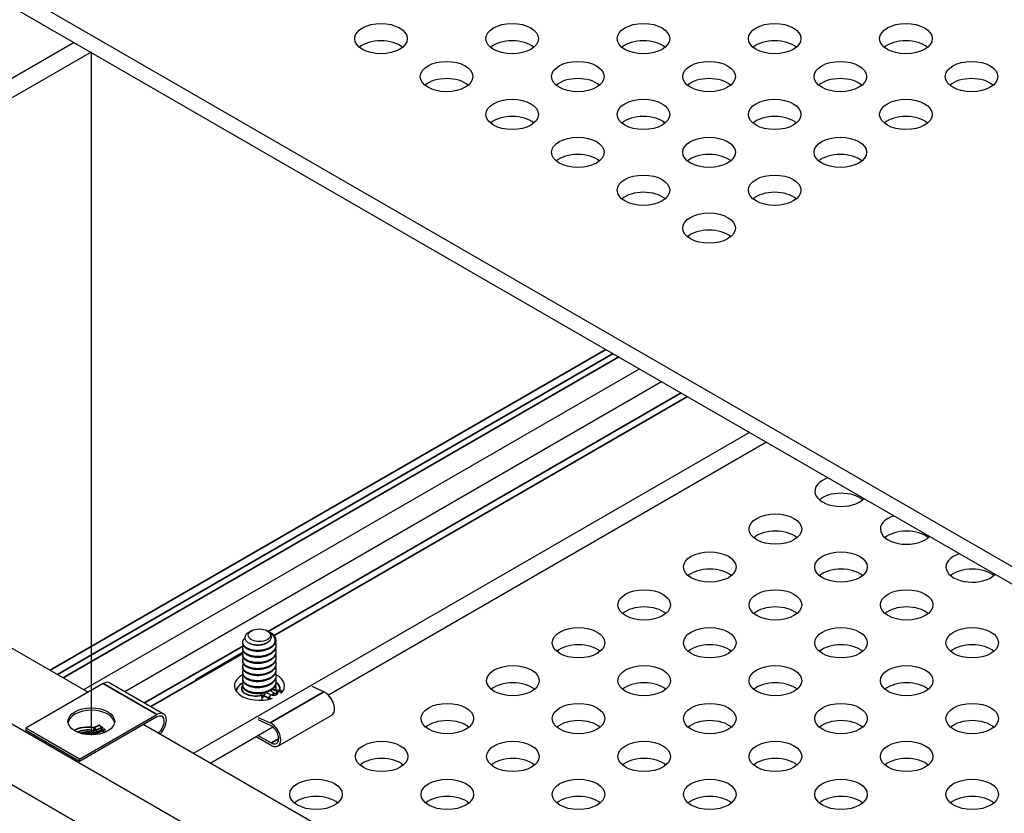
# Model space of a CAD drawing. Header units: millimetres. Extents: x 80 to 2248, y 80 to 1719.
# Tile 62 of 77: x 1509 to 1579, y 1385 to 1441. Entities that reach past the tile are written whole.
import ezdxf

# ---------------------------------------------------------------- set-up
doc = ezdxf.new("R2010")
doc.units = ezdxf.units.MM
doc.header["$LTSCALE"] = 8.333333
for name, color, linetype, lineweight in [('Tweak Trail (ANSI)', 7, 'Continuous', 25), ('Visible (ANSI)', 7, 'Continuous', 25), ('Visible Narrow (ANSI)', 7, 'Continuous', 35)]:
    doc.layers.add(name, color=color, linetype=linetype, lineweight=lineweight)

msp = doc.modelspace()

# ---------------------------------------------------------------- linework, layer by layer
at = {"layer": 'Tweak Trail (ANSI)'}
msp.add_line((1514.3162, 1390.1298), (1514.3162, 1438.7699), dxfattribs=at)
at = {"layer": 'Visible (ANSI)'}
for p, q in [((1868.1752, 1235.6963), (1467.3415, 1467.1178)), ((1467.3415, 1465.8907), (1867.1126, 1235.0828)), ((1513.0944, 1439.4753), (1468.8036, 1413.9039)), ((1514.2918, 1438.7839), (1474.6856, 1415.9173)), ((1454.0387, 1418.1078), (1850.6488, 1189.1249)), ((1473.4959, 1416.6041), (1514.0839, 1393.1707)), ((1513.767, 1393.3536), (1553.3732, 1416.2203)), ((1516.6983, 1393.2203), (1554.9544, 1415.3074)), ((1867.1246, 1183.9332), (1467.5032, 1414.6547)), ((1561.2284, 1411.6851), (1521.6221, 1388.8184)), ((1562.4257, 1410.9938), (1531.2074, 1392.9699)), ((1525.7298, 1397.5523), (1525.5272, 1397.4354)), ((1526.8449, 1397.5523), (1526.8724, 1397.5364)), ((1526.9559, 1397.4882), (1527.107, 1397.401)), ((1525.102, 1396.7233), (1525.102, 1396.6693)), ((1527.4727, 1396.9064), (1527.4727, 1396.8854)), ((1525.1421, 1396.0181), (1521.7453, 1394.057)), ((1525.102, 1396.2913), (1525.102, 1396.2373)), ((1527.4727, 1396.5073), (1527.4727, 1396.4533)), ((1527.4727, 1396.0752), (1527.4727, 1396.0212)), ((1525.102, 1395.8592), (1525.102, 1395.8052)), ((1525.102, 1395.4271), (1525.102, 1395.3731)), ((1527.4727, 1395.6432), (1527.4727, 1395.5892)), ((1527.4727, 1395.2111), (1527.4727, 1395.1571)), ((1525.102, 1394.9951), (1525.102, 1394.9411)), ((1525.102, 1394.563), (1525.102, 1394.509)), ((1527.4727, 1394.779), (1527.4727, 1394.725)), ((1515.6325, 1393.8356), (1519.4627, 1391.6243)), ((1521.7441, 1394.0566), (1521.7453, 1394.057)), ((1521.7453, 1394.057), (1521.7463, 1394.0548)), ((1525.102, 1394.131), (1525.102, 1394.0769)), ((1527.4727, 1394.347), (1527.4727, 1394.293)), ((1527.4727, 1393.9149), (1527.4727, 1393.8609)), ((1515.1534, 1393.7882), (1509.6438, 1390.6072)), ((1525.102, 1393.6989), (1525.102, 1393.6449)), ((1526.7721, 1393.1577), (1527.1366, 1392.9925)), ((1527.5179, 1393.0317), (1527.1731, 1393.188)), ((1527.5409, 1393.2259), (1527.2036, 1393.3787)), ((1527.6923, 1393.2153), (1527.3214, 1393.3834)), ((1527.4727, 1393.4829), (1527.4727, 1393.4406)), ((1530.8936, 1393.1979), (1530.0438, 1393.583)), ((1527.4727, 1393.0508), (1527.4727, 1392.9968)), ((1513.474, 1388.3959), (1518.9835, 1391.5768)), ((1518.9835, 1391.4067), (1513.474, 1388.2258)), ((1526.2137, 1391.3717), (1527.0635, 1390.9865)), ((1527.0792, 1390.8083), (1526.2137, 1391.2006)), ((1527.615, 1389.3368), (1531.4452, 1391.5481)), ((1509.6438, 1390.6072), (1509.6438, 1390.4371)), ((1513.474, 1388.3959), (1509.6438, 1390.6072)), ((1513.474, 1388.2258), (1509.6438, 1390.4371)), ((1514.9025, 1390.1918), (1515.2075, 1390.33)), ((1518.0613, 1390.8743), (1618.9017, 1332.654)), ((1527.2597, 1390.6907), (1522.8195, 1388.1271)), ((1527.1359, 1389.3842), (1526.0664, 1390.0017)), ((1526.2137, 1390.0868), (1527.1359, 1389.5543)), ((1513.474, 1388.2258), (1513.474, 1388.3959))]:
    msp.add_line(p, q, dxfattribs=at)
for centre, major_axis in [((1534.9554, 1439.7466), (-1.8733, 0)), ((1544.3098, 1439.7466), (-1.8733, 0)), ((1553.6642, 1439.7466), (-1.8733, 0)), ((1563.0187, 1439.7466), (-1.8733, 0)), ((1572.3731, 1439.7466), (-1.8733, 0)), ((1539.6326, 1437.0462), (-1.8733, 0)), ((1548.987, 1437.0462), (-1.8733, 0)), ((1558.3414, 1437.0462), (-1.8733, 0)), ((1567.6959, 1437.0462), (-1.8733, 0)), ((1577.0503, 1437.0462), (-1.8733, 0)), ((1544.3098, 1434.3458), (-1.8733, 0)), ((1553.6642, 1434.3458), (-1.8733, 0)), ((1563.0187, 1434.3458), (-1.8733, 0)), ((1572.3731, 1434.3458), (-1.8733, 0)), ((1548.987, 1431.6454), (-1.8733, 0)), ((1558.3414, 1431.6454), (-1.8733, 0)), ((1567.6959, 1431.6454), (-1.8733, 0)), ((1553.6642, 1428.945), (-1.8733, 0)), ((1563.0187, 1428.945), (-1.8733, 0)), ((1558.3414, 1426.2446), (-1.8733, 0)), ((1563.069, 1404.7959), (-1.8732, 0)), ((1558.3918, 1402.0955), (-1.8732, 0)), ((1567.7462, 1402.0955), (-1.8732, 0)), ((1553.7145, 1399.3951), (-1.8732, 0)), ((1563.069, 1399.3951), (-1.8732, 0)), ((1572.4234, 1399.3951), (-1.8732, 0)), ((1526.2873, 1397.2304), (-0.7885, 0)), ((1549.0373, 1396.6947), (-1.8732, 0)), ((1558.3918, 1396.6947), (-1.8732, 0)), ((1567.7462, 1396.6947), (-1.8732, 0)), ((1577.1006, 1396.6947), (-1.8732, 0)), ((1544.3601, 1393.9943), (-1.8732, 0)), ((1553.7145, 1393.9943), (-1.8732, 0)), ((1563.069, 1393.9943), (-1.8732, 0)), ((1572.4234, 1393.9943), (-1.8732, 0)), ((1514.3137, 1391.092), (1.6667, 0)), ((1539.6829, 1391.2939), (-1.8732, 0)), ((1549.0373, 1391.2939), (-1.8732, 0)), ((1558.3918, 1391.2939), (-1.8732, 0)), ((1567.7462, 1391.2939), (-1.8732, 0)), ((1577.1006, 1391.2939), (-1.8732, 0)), ((1535.0057, 1388.5935), (-1.8732, 0)), ((1544.3601, 1388.5935), (-1.8732, 0)), ((1553.7145, 1388.5935), (-1.8732, 0)), ((1563.069, 1388.5935), (-1.8732, 0)), ((1572.4234, 1388.5935), (-1.8732, 0)), ((1530.3285, 1385.8931), (-1.8732, 0)), ((1539.6829, 1385.8931), (-1.8732, 0)), ((1549.0373, 1385.8931), (-1.8732, 0)), ((1558.3918, 1385.8931), (-1.8732, 0)), ((1567.7462, 1385.8931), (-1.8732, 0)), ((1577.1006, 1385.8931), (-1.8732, 0))]:
    msp.add_ellipse(centre, major_axis=major_axis, ratio=0.5773503, dxfattribs=at)
for centre, major_axis, ratio, start_param, end_param in [((1534.9554, 1438.5195), (-1.8732, 0), 0.5773503, 3.744796, 5.679982), ((1544.3098, 1438.5195), (-1.8732, 0), 0.5773503, 3.744796, 5.679982), ((1553.6642, 1438.5195), (-1.8733, 0), 0.5773503, 3.744796, 5.679982), ((1563.0187, 1438.5195), (-1.8732, 0), 0.5773503, 3.744796, 5.679982), ((1572.3731, 1438.5195), (-1.8732, 0), 0.5773503, 3.744796, 5.679982), ((1539.6326, 1435.8191), (-1.8732, 0), 0.5773503, 3.744796, 5.679982), ((1548.987, 1435.8191), (-1.8733, 0), 0.5773503, 3.744796, 5.679982), ((1558.3414, 1435.8191), (-1.8733, 0), 0.5773503, 3.744796, 5.679982), ((1567.6959, 1435.8191), (-1.8732, 0), 0.5773503, 3.744796, 5.679982), ((1577.0503, 1435.8191), (-1.8733, 0), 0.5773503, 3.744796, 5.679982), ((1544.3098, 1433.1188), (-1.8733, 0), 0.5773503, 3.744796, 5.679982), ((1553.6642, 1433.1188), (-1.8732, 0), 0.5773503, 3.744796, 5.679982), ((1563.0187, 1433.1188), (-1.8733, 0), 0.5773503, 3.744796, 5.679982), ((1572.3731, 1433.1188), (-1.8733, 0), 0.5773503, 3.744796, 5.679982), ((1548.987, 1430.4184), (-1.8732, 0), 0.5773503, 3.744796, 5.679982), ((1558.3414, 1430.4184), (-1.8732, 0), 0.5773503, 3.744796, 5.679982), ((1567.6959, 1430.4184), (-1.8733, 0), 0.5773503, 3.744796, 5.679982), ((1553.6642, 1427.718), (-1.8732, 0), 0.5773503, 3.744796, 5.679982), ((1563.0187, 1427.718), (-1.8733, 0), 0.5773503, 3.744796, 5.679982), ((1558.3414, 1425.0176), (-1.8733, 0), 0.5773503, 3.744796, 5.679982), ((1567.7462, 1407.4962), (-1.8732, 0), 0.5773503, 5.2156664, 8.9215005), ((1567.7462, 1406.2692), (-1.8732, 0), 0.5773503, 3.744796, 5.679982), ((1572.4234, 1404.7959), (-1.8733, 0), 0.5773503, 5.2156664, 8.9215005), ((1563.069, 1403.5688), (-1.8732, 0), 0.5773503, 3.744796, 5.679982), ((1572.4234, 1403.5688), (-1.8732, 0), 0.5773503, 3.744796, 5.679982), ((1577.1006, 1402.0955), (-1.8733, 0), 0.5773503, 5.2156664, 8.9215005), ((1558.3918, 1400.8684), (-1.8732, 0), 0.5773503, 3.744796, 5.679982), ((1567.7462, 1400.8684), (-1.8732, 0), 0.5773503, 3.744796, 5.679982), ((1577.1006, 1400.8684), (-1.8732, 0), 0.5773503, 3.744796, 5.679982), ((1553.7145, 1398.168), (-1.8732, 0), 0.5773503, 3.744796, 5.679982), ((1563.069, 1398.168), (-1.8732, 0), 0.5773503, 3.744796, 5.679982), ((1572.4234, 1398.168), (-1.8732, 0), 0.5773503, 3.744796, 5.679982), ((1526.2873, 1397.1987), (-0.8273, 0), 0.5773503, 3.7722534, 3.9269908), ((1526.2873, 1396.9064), (1.1853, 0), 0.5773503, 5.8075066, 6.6020239), ((1549.0373, 1395.4676), (-1.8732, 0), 0.5773503, 3.744796, 5.679982), ((1558.3918, 1395.4676), (-1.8732, 0), 0.5773503, 3.744796, 5.679982), ((1567.7462, 1395.4676), (-1.8732, 0), 0.5773503, 3.744796, 5.679982), ((1577.1006, 1395.4676), (-1.8732, 0), 0.5773503, 3.744796, 5.679982), ((1515.1534, 1393.0057), (0.4792, 0.8299), 0.5773503, 0, 0.7853982), ((1526.2962, 1393.6331), (-1.7917, 0), 0.5773503, 5.4309803, 8.3934463), ((1526.2962, 1393.6331), (1.7917, 0), 0.5773503, 5.7437206, 7.1413292), ((1544.3601, 1392.7672), (-1.8732, 0), 0.5773503, 3.744796, 5.679982), ((1553.7145, 1392.7672), (-1.8732, 0), 0.5773503, 3.744796, 5.679982), ((1563.069, 1392.7672), (-1.8732, 0), 0.5773503, 3.744796, 5.679982), ((1572.4234, 1392.7672), (-1.8732, 0), 0.5773503, 3.744796, 5.679982), ((1527.3387, 1393.1092), (0.2847, 0.0251), 0.5123509, 3.8788962, 7.0204889), ((1530.966, 1392.3781), (0.4792, -0.8299), 0.5773503, 0, 2.4632555), ((1526.2962, 1392.2505), (-1.7917, 0), 0.5773503, 3.9616522, 3.9960232), ((1527.354, 1392.937), (-0.231, -0.0204), 0.5123509, 3.7225106, 3.8788962), ((1514.3137, 1390.9219), (1.6667, 0), 0.5773503, 0.0885038, 3.0530888), ((1518.9835, 1390.7943), (0.4792, 0.8299), 0.5773503, 4.2911492, 7.0685835), ((1518.9835, 1390.7943), (0.375, 0.6495), 0.5773503, 4.1626398, 7.0685835), ((1539.6829, 1390.0668), (-1.8732, 0), 0.5773503, 3.744796, 5.679982), ((1549.0373, 1390.0668), (-1.8732, 0), 0.5773503, 3.744796, 5.679982), ((1558.3918, 1390.0668), (-1.8732, 0), 0.5773503, 3.744796, 5.679982), ((1567.7462, 1390.0668), (-1.8732, 0), 0.5773503, 3.744796, 5.679982), ((1577.1006, 1390.0668), (-1.8732, 0), 0.5773503, 3.744796, 5.679982), ((1515.3714, 1390.2354), (0.231, -0.0204), 0.5123509, 1.5682503, 2.4042891), ((1527.1359, 1390.1667), (0.4792, -0.8299), 0.5773503, 5.4977871, 8.7464408), ((1527.1359, 1390.1667), (0.375, -0.6495), 0.5773503, 5.4977871, 8.7464408), ((1514.2064, 1389.7073), (0.8536, -0.0754), 0.5123509, 1.4331506, 1.8669928), ((1535.0057, 1387.3664), (-1.8732, 0), 0.5773503, 3.744796, 5.679982), ((1544.3601, 1387.3664), (-1.8732, 0), 0.5773503, 3.744796, 5.679982), ((1553.7145, 1387.3664), (-1.8732, 0), 0.5773503, 3.744796, 5.679982), ((1563.069, 1387.3664), (-1.8732, 0), 0.5773503, 3.744796, 5.679982), ((1572.4234, 1387.3664), (-1.8732, 0), 0.5773503, 3.744796, 5.679982), ((1530.3285, 1384.666), (-1.8732, 0), 0.5773503, 3.744796, 5.679982), ((1539.6829, 1384.666), (-1.8732, 0), 0.5773503, 3.744796, 5.679982), ((1549.0373, 1384.666), (-1.8732, 0), 0.5773503, 3.744796, 5.679982), ((1558.3918, 1384.666), (-1.8732, 0), 0.5773503, 3.744796, 5.679982), ((1567.7462, 1384.666), (-1.8732, 0), 0.5773503, 3.744796, 5.679982), ((1577.1006, 1384.666), (-1.8732, 0), 0.5773503, 3.744796, 5.679982)]:
    msp.add_ellipse(centre, major_axis=major_axis, ratio=ratio, start_param=start_param, end_param=end_param, dxfattribs=at)
for points, knots in [([(1525.5272, 1397.4354), (1525.4686, 1397.4015), (1525.4181, 1397.3637), (1525.3125, 1397.2582), (1525.2724, 1397.1872), (1525.2489, 1397.0561), (1525.2516, 1396.98), (1525.3366, 1396.8344), (1525.3953, 1396.7761), (1525.5205, 1396.6948), (1525.575, 1396.667), (1525.713, 1396.6121), (1525.7864, 1396.593), (1525.842, 1396.581)], [-0.1777099, -0.1777099, -0.1777099, -0.1777099, -0.1484776, -0.1484776, -0.10250817, -0.10250817, -0.06653819, -0.06653819, -0.03897493, -0.03897493, -0.02198565, -0.02198565, -0.000001, -0.000001, -0.000001, -0.000001]), ([(1525.842, 1396.581), (1525.9107, 1396.5661), (1525.9899, 1396.5543), (1526.1637, 1396.5469), (1526.2425, 1396.5493), (1526.4387, 1396.5698), (1526.5537, 1396.595), (1526.7463, 1396.6618), (1526.8491, 1396.7067), (1527.0124, 1396.8307), (1527.0675, 1396.8926), (1527.141, 1397.0292), (1527.1563, 1397.1032), (1527.1404, 1397.2473), (1527.1128, 1397.3024), (1527.053, 1397.3928), (1527.0093, 1397.4388), (1526.9555, 1397.4804)], [-0.2355869, -0.2355869, -0.2355869, -0.2355869, -0.20366001, -0.20366001, -0.17794617, -0.17794617, -0.13906218, -0.13906218, -0.107081, -0.107081, -0.08213524, -0.08213524, -0.05570382, -0.05570382, -0.0301245, -0.0301245, 0, 0, 0, 0]), ([(1526.9078, 1397.5146), (1526.9082, 1397.5145), (1526.9085, 1397.5143), (1526.9751, 1397.4794), (1527.0365, 1397.4401), (1527.1791, 1397.3295), (1527.25, 1397.2535), (1527.3698, 1397.0639), (1527.3909, 1396.9649), (1527.4018, 1396.7861), (1527.3833, 1396.6875), (1527.3411, 1396.593)], [-0.14220089, -0.14220089, -0.14220089, -0.14220089, -0.14210049, -0.14210049, -0.12254616, -0.12254616, -0.09176944, -0.09176944, -0.05039984, -0.05039984, 0, 0, 0, 0]), ([(1527.4129, 1397.1209), (1527.3586, 1397.2087), (1527.2779, 1397.289), (1527.1747, 1397.3587), (1527.153, 1397.3734), (1527.1304, 1397.3875), (1527.107, 1397.401)], [0, 0, 0, 0, 0.00054045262, 0.00054045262, 0.00054045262, 0.00065445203, 0.00065445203, 0.00065445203, 0.00065445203]), ([(1527.4905, 1393.3202), (1527.522, 1393.3157), (1527.5543, 1393.3138), (1527.6296, 1393.3155), (1527.6727, 1393.3209), (1527.7165, 1393.3308), (1527.7175, 1393.3311), (1527.7185, 1393.3313)], [-0.028580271, -0.028580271, -0.028580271, -0.028580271, -0.016211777, -0.016211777, 0, 0, 0.000391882, 0.000391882, 0.000391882, 0.000391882]), ([(1527.7982, 1393.1541), (1527.7908, 1393.1594), (1527.7836, 1393.1644), (1527.7691, 1393.1739), (1527.7619, 1393.1783), (1527.7477, 1393.1869), (1527.7406, 1393.1909), (1527.7266, 1393.1985), (1527.7196, 1393.2021), (1527.7058, 1393.209), (1527.699, 1393.2122), (1527.6923, 1393.2153)], [6.08082933, 6.08082933, 6.08082933, 6.08082933, 6.12130052, 6.12130052, 6.16177172, 6.16177172, 6.20224292, 6.20224292, 6.24271411, 6.24271411, 6.28318531, 6.28318531, 6.28318531, 6.28318531]), ([(1526.4331, 1392.6017), (1526.4436, 1392.6208), (1526.4536, 1392.6422), (1526.4722, 1392.6892), (1526.4809, 1392.7146), (1526.4888, 1392.7418)], [-0.053816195, -0.053816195, -0.053816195, -0.053816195, -0.041467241, -0.041467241, -0.029156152, -0.029156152, -0.029156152, -0.029156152])]:
    msp.add_open_spline(points, degree=3, knots=knots, dxfattribs=at)
for points, weights, knots in [([(1525.7445, 1396.19), (1525.1362, 1396.3349), (1525.1034, 1396.6936), (1525.0869, 1396.8735), (1525.2563, 1397.0251)], [1, 0.866025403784, 1, 0.92797000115, 0.933392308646], [0.0625, 0.0625, 0.0625, 0.072916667, 0.072916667, 0.078517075, 0.078517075, 0.078517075]), ([(1525.7445, 1396.136), (1525.1362, 1396.2809), (1525.1034, 1396.6396), (1525.102, 1396.6545), (1525.102, 1396.6693)], [1, 0.866025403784, 1, 0.993619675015, 0.987847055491], [0.125, 0.125, 0.125, 0.135416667, 0.135416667, 0.135912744, 0.135912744, 0.135912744]), ([(1527.0216, 1396.8481), (1526.9201, 1396.716), (1526.7349, 1396.6306), (1526.3331, 1396.4455), (1525.9085, 1396.5358), (1525.7257, 1396.5746), (1525.6082, 1396.6542)], [0.933015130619, 0.933416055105, 1, 0.866025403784, 1, 0.937559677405, 0.93332134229], [0.046906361, 0.046906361, 0.046906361, 0.052083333, 0.052083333, 0.0625, 0.0625, 0.067354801, 0.067354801, 0.067354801]), ([(1527.4727, 1396.8854), (1527.4727, 1396.4769), (1526.9285, 1396.2408), (1526.3529, 1395.9911), (1525.7445, 1396.136)], [0.98784705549, 0.87240572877, 1, 0.866025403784, 1], [0.104662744, 0.104662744, 0.104662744, 0.114583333, 0.114583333, 0.125, 0.125, 0.125]), ([(1527.4346, 1396.696), (1527.4654, 1396.6204), (1527.4713, 1396.5431), (1527.5041, 1396.1124), (1526.9285, 1395.8627), (1526.3529, 1395.613), (1525.7445, 1395.7579)], [0.956884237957, 0.973001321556, 1, 0.866025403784, 1, 0.866025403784, 1], [0.102067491, 0.102067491, 0.102067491, 0.104166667, 0.104166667, 0.114583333, 0.114583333, 0.125, 0.125, 0.125]), ([(1525.7445, 1395.7579), (1525.1362, 1395.9029), (1525.1034, 1396.2615), (1525.093, 1396.3744), (1525.1591, 1396.48)], [1, 0.866025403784, 1, 0.953549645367, 0.939308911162], [0.125, 0.125, 0.125, 0.135416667, 0.135416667, 0.139028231, 0.139028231, 0.139028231]), ([(1525.7445, 1395.7039), (1525.1362, 1395.8489), (1525.1034, 1396.2075), (1525.102, 1396.2224), (1525.102, 1396.2373)], [1, 0.866025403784, 1, 0.993619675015, 0.987847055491], [0.1875, 0.1875, 0.1875, 0.197916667, 0.197916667, 0.198412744, 0.198412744, 0.198412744]), ([(1525.7445, 1395.3259), (1525.1362, 1395.4708), (1525.1034, 1395.8295), (1525.093, 1395.9424), (1525.1591, 1396.0479)], [1, 0.866025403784, 1, 0.953549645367, 0.939308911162], [0.1875, 0.1875, 0.1875, 0.197916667, 0.197916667, 0.201528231, 0.201528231, 0.201528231]), ([(1527.3411, 1396.593), (1527.1956, 1396.4107), (1526.9285, 1396.2948), (1526.3529, 1396.0451), (1525.7445, 1396.19)], [0.933012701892, 0.933012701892, 1, 0.866025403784, 1], [0.046875, 0.046875, 0.046875, 0.052083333, 0.052083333, 0.0625, 0.0625, 0.0625]), ([(1527.4727, 1396.4533), (1527.4727, 1396.0448), (1526.9285, 1395.8087), (1526.3529, 1395.559), (1525.7445, 1395.7039)], [0.987847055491, 0.87240572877, 1, 0.866025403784, 1], [0.167162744, 0.167162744, 0.167162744, 0.177083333, 0.177083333, 0.1875, 0.1875, 0.1875]), ([(1527.4346, 1396.264), (1527.4654, 1396.1883), (1527.4713, 1396.111), (1527.5041, 1395.6804), (1526.9285, 1395.4307), (1526.3529, 1395.1809), (1525.7445, 1395.3259)], [0.956884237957, 0.973001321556, 1, 0.866025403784, 1, 0.866025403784, 1], [0.164567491, 0.164567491, 0.164567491, 0.166666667, 0.166666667, 0.177083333, 0.177083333, 0.1875, 0.1875, 0.1875]), ([(1527.4727, 1396.0212), (1527.4727, 1395.6127), (1526.9285, 1395.3767), (1526.3529, 1395.1269), (1525.7445, 1395.2719)], [0.987847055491, 0.87240572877, 1, 0.866025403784, 1], [0.229662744, 0.229662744, 0.229662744, 0.239583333, 0.239583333, 0.25, 0.25, 0.25]), ([(1526.4829, 1396.1139), (1526.1829, 1396.0453), (1525.9085, 1396.1037), (1525.8963, 1396.1063), (1525.8843, 1396.1091)], [0.941551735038, 0.909096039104, 1, 0.995578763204, 0.991449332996], [0.1179321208, 0.1179321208, 0.1179321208, 0.125, 0.125, 0.1253437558, 0.1253437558, 0.1253437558]), ([(1525.7445, 1395.2719), (1525.1362, 1395.4168), (1525.1034, 1395.7754), (1525.102, 1395.7903), (1525.102, 1395.8052)], [1, 0.866025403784, 1, 0.993619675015, 0.987847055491], [0.25, 0.25, 0.25, 0.260416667, 0.260416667, 0.260912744, 0.260912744, 0.260912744]), ([(1525.7445, 1394.8938), (1525.1362, 1395.0387), (1525.1034, 1395.3974), (1525.093, 1395.5103), (1525.1591, 1395.6158)], [1, 0.866025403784, 1, 0.953549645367, 0.939308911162], [0.25, 0.25, 0.25, 0.260416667, 0.260416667, 0.264028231, 0.264028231, 0.264028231]), ([(1525.7445, 1394.8398), (1525.1362, 1394.9847), (1525.1034, 1395.3434), (1525.102, 1395.3583), (1525.102, 1395.3731)], [1, 0.866025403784, 1, 0.993619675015, 0.987847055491], [0.3125, 0.3125, 0.3125, 0.322916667, 0.322916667, 0.323412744, 0.323412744, 0.323412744]), ([(1527.4346, 1395.8319), (1527.4654, 1395.7562), (1527.4713, 1395.679), (1527.5041, 1395.2483), (1526.9285, 1394.9986), (1526.3529, 1394.7489), (1525.7445, 1394.8938)], [0.956884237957, 0.973001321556, 1, 0.866025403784, 1, 0.866025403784, 1], [0.227067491, 0.227067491, 0.227067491, 0.229166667, 0.229166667, 0.239583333, 0.239583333, 0.25, 0.25, 0.25]), ([(1527.4727, 1395.5892), (1527.4727, 1395.1807), (1526.9285, 1394.9446), (1526.3529, 1394.6949), (1525.7445, 1394.8398)], [0.987847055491, 0.87240572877, 1, 0.866025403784, 1], [0.292162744, 0.292162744, 0.292162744, 0.302083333, 0.302083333, 0.3125, 0.3125, 0.3125]), ([(1527.4346, 1395.3998), (1527.4654, 1395.3242), (1527.4713, 1395.2469), (1527.5041, 1394.8163), (1526.9285, 1394.5665), (1526.3529, 1394.3168), (1525.7445, 1394.4617)], [0.956884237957, 0.973001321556, 1, 0.866025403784, 1, 0.866025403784, 1], [0.289567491, 0.289567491, 0.289567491, 0.291666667, 0.291666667, 0.302083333, 0.302083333, 0.3125, 0.3125, 0.3125]), ([(1526.4829, 1395.6818), (1526.1829, 1395.6133), (1525.9085, 1395.6716), (1525.8963, 1395.6742), (1525.8843, 1395.677)], [0.941551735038, 0.909096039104, 1, 0.995578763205, 0.991449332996], [0.1804321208, 0.1804321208, 0.1804321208, 0.1875, 0.1875, 0.1878437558, 0.1878437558, 0.1878437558]), ([(1526.4829, 1395.2497), (1526.1829, 1395.1812), (1525.9085, 1395.2396), (1525.8963, 1395.2422), (1525.8843, 1395.245)], [0.941551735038, 0.909096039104, 1, 0.995578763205, 0.991449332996], [0.2429321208, 0.2429321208, 0.2429321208, 0.25, 0.25, 0.2503437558, 0.2503437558, 0.2503437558]), ([(1525.7445, 1394.4617), (1525.1362, 1394.6067), (1525.1034, 1394.9653), (1525.093, 1395.0783), (1525.1591, 1395.1838)], [1, 0.866025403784, 1, 0.953549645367, 0.939308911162], [0.3125, 0.3125, 0.3125, 0.322916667, 0.322916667, 0.326528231, 0.326528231, 0.326528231]), ([(1525.7445, 1394.4077), (1525.1362, 1394.5527), (1525.1034, 1394.9113), (1525.102, 1394.9262), (1525.102, 1394.9411)], [1, 0.866025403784, 1, 0.993619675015, 0.987847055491], [0.375, 0.375, 0.375, 0.385416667, 0.385416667, 0.385912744, 0.385912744, 0.385912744]), ([(1525.7445, 1394.0297), (1525.1362, 1394.1746), (1525.1034, 1394.5333), (1525.093, 1394.6462), (1525.1591, 1394.7517)], [1, 0.866025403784, 1, 0.953549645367, 0.939308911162], [0.375, 0.375, 0.375, 0.385416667, 0.385416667, 0.389028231, 0.389028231, 0.389028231]), ([(1525.7445, 1393.9757), (1525.1362, 1394.1206), (1525.1034, 1394.4793), (1525.102, 1394.4941), (1525.102, 1394.509)], [1, 0.866025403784, 1, 0.993619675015, 0.987847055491], [0.4375, 0.4375, 0.4375, 0.447916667, 0.447916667, 0.448412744, 0.448412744, 0.448412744]), ([(1527.4727, 1395.1571), (1527.4727, 1394.7486), (1526.9285, 1394.5125), (1526.3529, 1394.2628), (1525.7445, 1394.4077)], [0.987847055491, 0.87240572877, 1, 0.866025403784, 1], [0.354662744, 0.354662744, 0.354662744, 0.364583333, 0.364583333, 0.375, 0.375, 0.375]), ([(1527.4346, 1394.9678), (1527.4654, 1394.8921), (1527.4713, 1394.8149), (1527.5041, 1394.3842), (1526.9285, 1394.1345), (1526.3529, 1393.8847), (1525.7445, 1394.0297)], [0.956884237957, 0.973001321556, 1, 0.866025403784, 1, 0.866025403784, 1], [0.352067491, 0.352067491, 0.352067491, 0.354166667, 0.354166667, 0.364583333, 0.364583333, 0.375, 0.375, 0.375]), ([(1527.4727, 1394.725), (1527.4727, 1394.3166), (1526.9285, 1394.0805), (1526.3529, 1393.8307), (1525.7445, 1393.9757)], [0.987847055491, 0.87240572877, 1, 0.866025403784, 1], [0.417162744, 0.417162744, 0.417162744, 0.427083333, 0.427083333, 0.4375, 0.4375, 0.4375]), ([(1527.4346, 1394.5357), (1527.4654, 1394.46), (1527.4713, 1394.3828), (1527.5041, 1393.9521), (1526.9285, 1393.7024), (1526.3529, 1393.4527), (1525.7445, 1393.5976)], [0.956884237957, 0.973001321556, 1, 0.866025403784, 1, 0.866025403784, 1], [0.414567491, 0.414567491, 0.414567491, 0.416666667, 0.416666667, 0.427083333, 0.427083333, 0.4375, 0.4375, 0.4375]), ([(1526.4829, 1394.8177), (1526.1829, 1394.7491), (1525.9085, 1394.8075), (1525.8963, 1394.8101), (1525.8843, 1394.8129)], [0.941551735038, 0.909096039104, 1, 0.995578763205, 0.991449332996], [0.3054321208, 0.3054321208, 0.3054321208, 0.3125, 0.3125, 0.3128437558, 0.3128437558, 0.3128437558]), ([(1525.7445, 1393.5976), (1525.1362, 1393.7425), (1525.1034, 1394.1012), (1525.093, 1394.2141), (1525.1591, 1394.3196)], [1, 0.866025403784, 1, 0.953549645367, 0.939308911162], [0.4375, 0.4375, 0.4375, 0.447916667, 0.447916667, 0.451528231, 0.451528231, 0.451528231]), ([(1525.7445, 1393.5436), (1525.1362, 1393.6885), (1525.1034, 1394.0472), (1525.102, 1394.0621), (1525.102, 1394.0769)], [1, 0.866025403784, 1, 0.993619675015, 0.987847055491], [0.5, 0.5, 0.5, 0.510416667, 0.510416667, 0.510912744, 0.510912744, 0.510912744]), ([(1525.7445, 1393.1656), (1525.1362, 1393.3105), (1525.1034, 1393.6691), (1525.093, 1393.7821), (1525.1591, 1393.8876)], [1, 0.866025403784, 1, 0.953549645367, 0.939308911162], [0.5, 0.5, 0.5, 0.510416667, 0.510416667, 0.514028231, 0.514028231, 0.514028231]), ([(1527.4727, 1394.293), (1527.4727, 1393.8845), (1526.9285, 1393.6484), (1526.3529, 1393.3987), (1525.7445, 1393.5436)], [0.987847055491, 0.87240572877, 1, 0.866025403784, 1], [0.479662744, 0.479662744, 0.479662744, 0.489583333, 0.489583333, 0.5, 0.5, 0.5]), ([(1527.4346, 1394.1037), (1527.4654, 1394.028), (1527.4713, 1393.9507), (1527.5041, 1393.5201), (1526.9285, 1393.2703), (1526.3529, 1393.0206), (1525.7445, 1393.1656)], [0.956884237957, 0.973001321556, 1, 0.866025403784, 1, 0.866025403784, 1], [0.477067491, 0.477067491, 0.477067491, 0.479166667, 0.479166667, 0.489583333, 0.489583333, 0.5, 0.5, 0.5]), ([(1527.4727, 1393.8609), (1527.4727, 1393.4524), (1526.9285, 1393.2163), (1526.3529, 1392.9666), (1525.7445, 1393.1115)], [0.987847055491, 0.87240572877, 1, 0.866025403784, 1], [0.542162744, 0.542162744, 0.542162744, 0.552083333, 0.552083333, 0.5625, 0.5625, 0.5625]), ([(1526.4829, 1394.3856), (1526.1829, 1394.3171), (1525.9085, 1394.3754), (1525.8963, 1394.378), (1525.8843, 1394.3808)], [0.941551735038, 0.909096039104, 1, 0.995578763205, 0.991449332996], [0.3679321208, 0.3679321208, 0.3679321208, 0.375, 0.375, 0.3753437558, 0.3753437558, 0.3753437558]), ([(1526.4829, 1393.9535), (1526.1829, 1393.885), (1525.9085, 1393.9434), (1525.8963, 1393.946), (1525.8843, 1393.9488)], [0.941551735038, 0.909096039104, 1, 0.995578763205, 0.991449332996], [0.4304321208, 0.4304321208, 0.4304321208, 0.4375, 0.4375, 0.4378437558, 0.4378437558, 0.4378437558]), ([(1525.7445, 1393.1115), (1525.1362, 1393.2565), (1525.1034, 1393.6151), (1525.102, 1393.63), (1525.102, 1393.6449)], [1, 0.866025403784, 1, 0.993619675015, 0.987847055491], [0.5625, 0.5625, 0.5625, 0.572916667, 0.572916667, 0.573412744, 0.573412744, 0.573412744]), ([(1526.4829, 1393.5215), (1526.1829, 1393.453), (1525.9085, 1393.5113), (1525.8963, 1393.5139), (1525.8843, 1393.5167)], [0.941551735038, 0.909096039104, 1, 0.995578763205, 0.991449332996], [0.4929321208, 0.4929321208, 0.4929321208, 0.5, 0.5, 0.5003437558, 0.5003437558, 0.5003437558]), ([(1527.4346, 1393.6716), (1527.4654, 1393.5959), (1527.4713, 1393.5187), (1527.4787, 1393.4221), (1527.4468, 1393.3265)], [0.956884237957, 0.973001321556, 1, 0.966490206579, 0.949743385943], [0.5395674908, 0.5395674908, 0.5395674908, 0.5416666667, 0.5416666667, 0.5442720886, 0.5442720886, 0.5442720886])]:
    msp.add_rational_spline(points, weights, degree=2, knots=knots, dxfattribs=at)
for points, weights in [([(1527.3263, 1393.1185), (1527.2625, 1393.0435), (1527.1747, 1392.9784)], [0.933176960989, 0.934562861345, 0.947641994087]), ([(1527.3578, 1393.1043), (1527.3041, 1393.0314), (1527.228, 1392.9666)], [0.933248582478, 0.931685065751, 0.940485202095]), ([(1527.4727, 1393.0522), (1527.4728, 1393.0195), (1527.4683, 1392.9868)], [0.988299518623, 0.977895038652, 0.969448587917]), ([(1527.4727, 1392.9968), (1527.4727, 1392.9925), (1527.4726, 1392.9882)], [0.987847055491, 0.986475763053, 0.985138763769])]:
    msp.add_rational_spline(points, weights, degree=2, dxfattribs=at)
at = {"layer": 'Visible Narrow (ANSI)'}
for p, q in [((1550.9739, 1417.6055), (1511.3677, 1394.7388)), ((1551.5031, 1417.3), (1511.8969, 1394.4333)), ((1551.9172, 1417.0609), (1512.311, 1394.1943)), ((1556.3513, 1414.5009), (1526.9195, 1397.5084)), ((1556.8097, 1414.2362), (1527.3373, 1397.2203)), ((1525.1537, 1396.4889), (1518.0953, 1392.4138)), ((1525.1109, 1395.9349), (1518.5537, 1392.1491)), ((1518.9835, 1391.5768), (1515.1534, 1393.7882)), ((1530.8936, 1393.1979), (1527.0635, 1390.9865)), ((1527.15, 1393.2248), (1527.1647, 1393.3491)), ((1527.5179, 1393.0317), (1527.5409, 1393.2259)), ((1527.7185, 1393.3313), (1527.9452, 1393.2286)), ((1526.6004, 1392.9229), (1526.9713, 1392.7548)), ((1514.8963, 1390.8158), (1514.5254, 1390.6477)), ((1515.0215, 1390.6325), (1514.6506, 1390.4644)), ((1514.7144, 1390.3345), (1515.0853, 1390.5026)), ((1514.75, 1390.2795), (1515.1209, 1390.4476)), ((1515.2075, 1390.33), (1515.187, 1390.2724)), ((1527.6662, 1389.8605), (1527.1359, 1389.5543))]:
    msp.add_line(p, q, dxfattribs=at)
for centre, major_axis, ratio, start_param, end_param in [((1526.1989, 1393.3521), (-1.5357, -0.1356), 0.5123509, 5.4245338, 6.2962713), ((1526.1989, 1393.3521), (1.5357, 0.1356), 0.5123509, 6.0864539, 6.8321302), ((1526.1856, 1393.5019), (-1.157, -0.1022), 0.5123509, 5.8771015, 8.0312099), ((1526.8938, 1392.8003), (-0.2064, -0.4554), 0.6357383, 4.1527239, 4.7311118), ((1527.115, 1392.928), (0.2064, 0.4554), 0.6357383, 0, 0.2849672), ((1527.4807, 1393.4311), (-0.1711, -0.0151), 0.5123509, 0.1347787, 0.4477999), ((1527.6035, 1393.7941), (-0.2064, -0.4554), 0.6357383, 0.1951458, 0.2960445), ((1527.6585, 1393.6979), (-0.458, 0.2005), 0.8268759, 1.4928789, 1.5660345), ((1527.4858, 1392.7599), (0.2064, 0.4554), 0.6357383, 0, 0.4640206), ((1527.9743, 1393.626), (-0.2064, -0.4554), 0.6357383, 0.0534872, 0.3617168), ((1527.3507, 1392.9739), (0.5345, 0.0472), 0.5123509, 0.3509521, 0.5349476), ((1526.3821, 1392.8436), (0.0893, -0.492), 0.1514039, 1.7330009, 2.0419796), ((1526.479, 1392.8528), (0.1711, 0.0151), 0.5123509, 0.7373035, 1.7480246), ((1526.5003, 1393.0292), (0.0893, -0.492), 0.1514039, 4.8745936, 5.3085174), ((1526.3071, 1393.0456), (-0.2064, -0.4554), 0.6357383, 1.1555954, 1.5895192), ((1526.678, 1392.8775), (-0.2064, -0.4554), 0.6357383, 1.384773, 1.5895192), ((1527.2646, 1392.6322), (-0.2064, -0.4554), 0.6357383, 4.129212, 4.7311118), ((1527.3507, 1392.9739), (0.5345, 0.0472), 0.5123509, 3.8788962, 4.2025958), ((1514.2321, 1389.9985), (-1.3282, 0.1173), 0.5123509, 4.5351607, 5.7752614), ((1514.2228, 1389.8929), (-1.1386, 0.1006), 0.5123509, 4.5351607, 5.6587112), ((1514.215, 1389.8043), (1.0377, -0.0917), 0.5123509, 1.3935681, 2.3516248), ((1514.2121, 1389.7716), (0.9835, -0.0869), 0.5123509, 1.3935681, 2.2577767), ((1514.4491, 1390.2013), (-0.0348, -0.1918), 0.1514039, 4.1277039, 4.470491), ((1514.4388, 1390.4294), (-0.0372, -0.205), 0.1514039, 0.9861113, 1.696175), ((1514.5083, 1390.4535), (0.2904, -0.0257), 0.5123509, 4.5351607, 5.5458818), ((1514.5097, 1390.4695), (0.0372, 0.205), 0.1514039, 0.5448925, 1.696175), ((1514.5161, 1390.542), (-0.1895, 0.0167), 0.5123509, 1.3935681, 2.4042891), ((1514.5097, 1390.4695), (0.086, -0.1898), 0.6357383, 1.2644902, 2.4157727), ((1514.7916, 1390.4593), (0.086, -0.1898), 0.6357383, 4.4060829, 5.1161466), ((1514.6423, 1390.2177), (0.0805, -0.1775), 0.6357383, 1.6317669, 1.974554), ((1515.3972, 1390.5266), (-0.7056, 0.0623), 0.5123509, 5.447082, 5.5458818), ((1514.8806, 1390.6376), (0.086, -0.1898), 0.6357383, 1.2644902, 2.4157727), ((1515.3878, 1390.421), (-0.5161, 0.0456), 0.5123509, 5.2296138, 5.5458818), ((1515.1625, 1390.6274), (-0.086, 0.1898), 0.6357383, 1.2644902, 1.974554), ((1515.38, 1390.3324), (0.4151, -0.0367), 0.5123509, 1.8897088, 2.4042891), ((1515.0131, 1390.3858), (0.0805, -0.1775), 0.6357383, 1.6317669, 1.974554), ((1515.3771, 1390.2997), (0.361, -0.0319), 0.5123509, 1.7379213, 2.4042891), ((1515.2821, 1390.5402), (0.1204, -0.2657), 0.6357383, 4.7733596, 5.295566), ((1514.3996, 1390.3288), (-0.0521, -0.287), 0.1514039, 0.8382389, 1.3288983), ((1514.5054, 1390.4208), (0.3446, -0.0304), 0.5123509, 4.5351607, 5.5458818), ((1514.9113, 1390.3721), (0.1204, -0.2657), 0.6357383, 4.7733596, 5.2220232)]:
    msp.add_ellipse(centre, major_axis=major_axis, ratio=ratio, start_param=start_param, end_param=end_param, dxfattribs=at)

doc.saveas('drawing.dxf')
